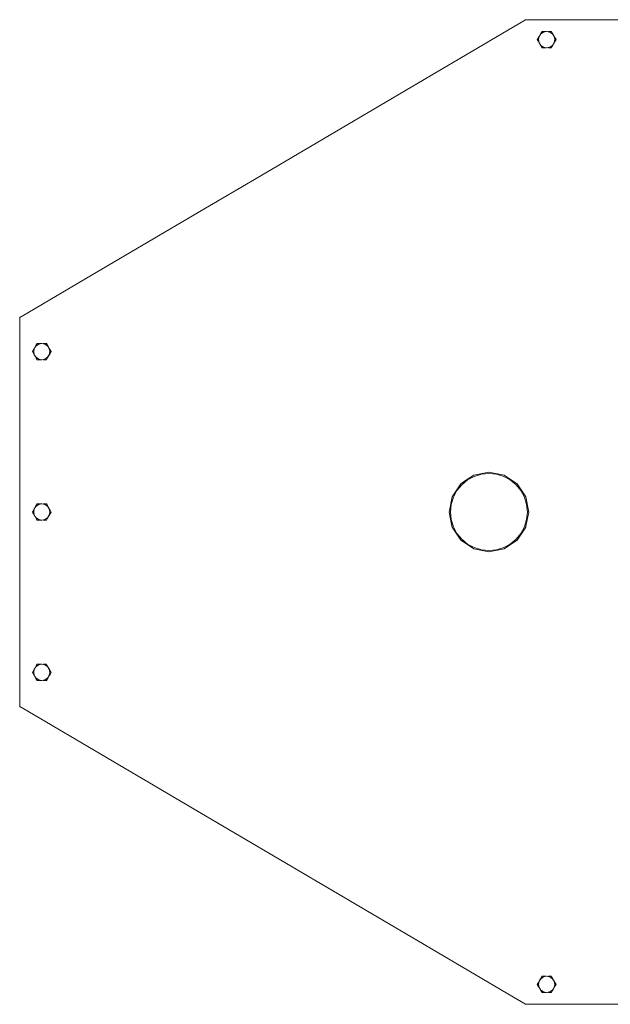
# Model space of a CAD drawing. Header units: millimetres. Extents: x 53056 to 116131, y -669674 to -625124.
# Tile 4 of 168: x 55213 to 56549, y -655836 to -653610. Entities that reach past the tile are written whole.
import ezdxf

# ---------------------------------------------------------------- set-up
doc = ezdxf.new("R2010")
doc.units = ezdxf.units.MM
doc.header["$MEASUREMENT"] = 0
doc.linetypes.add('DGN Style 1', pattern=[536.199087, 0.892178, -535.306909])
doc.layers.add('Sheave', color=7, linetype='Continuous', lineweight=0)

# ---------------------------------------------------------------- blocks, each defined once
blk = doc.blocks.new('*U55')
at = {"layer": 'Sheave', "color": 7, "linetype": 'Continuous', "lineweight": 0}
for p, q in [((-28201.8, -6242.1), (-28199.2, -6237.7)), ((-28201.8, -6242.1), (-28199.2, -6237.7)), ((-28199.2, -6237.7), (-28201.8, -6242.1)), ((-28199.2, -6237.7), (-28196.5, -6237.7)), ((-28199.2, -6237.7), (-28199.2, -6237.7)), ((-28181, -6237.7), (-28178.1, -6237.7)), ((-28178.1, -6237.7), (-28176, -6241.3)), ((-28178.1, -6237.7), (-28178.1, -6237.7)), ((-28178.1, -6237.7), (-28176, -6241.3)), ((-28176, -6241.3), (-28175.2, -6242.6)), ((-28175.2, -6242.6), (-28173.4, -6245.7)), ((-28173.7, -6245.3), (-28173.4, -6245.7)), ((-28170, -6251.6), (-28167.5, -6256)), ((-28199.2, -6274.3), (-28201.3, -6270.7)), ((-28189, -6274.3), (-28199.2, -6274.3)), ((-28192.5, -6274.3), (-28196.3, -6274.3)), ((-28181.8, -6274.3), (-28185.4, -6274.3)), ((-28175.5, -6269.9), (-28178.1, -6274.3)), ((-28175.5, -6269.9), (-28178.1, -6274.3)), ((-28178.1, -6274.3), (-28178.1, -6274.3)), ((-28170.3, -6256), (-28171.7, -6263)), ((-28167.5, -6256), (-28169.6, -6259.7)), ((-28167.5, -6256), (-28167.5, -6256)), ((-29362.1, -6873.5), (-29380.6, -6884.4)), ((-29380.6, -6883.7), (-29380.6, -6884.4)), ((-29379.4, -6883.7), (-29380.6, -6883.7)), ((-29343.7, -6947.2), (-29341.2, -6942.8)), ((-29343.7, -6947.2), (-29341.2, -6942.8)), ((-29341.2, -6942.8), (-29343.7, -6947.2)), ((-29341.2, -6942.8), (-29338.5, -6942.8)), ((-29341.2, -6942.8), (-29341.2, -6942.8)), ((-29323, -6942.8), (-29320, -6942.8)), ((-29320, -6942.8), (-29317.9, -6946.5)), ((-29320, -6942.8), (-29320, -6942.8)), ((-29320, -6942.8), (-29317.9, -6946.5)), ((-29317.9, -6946.5), (-29317.2, -6947.7)), ((-29317.9, -6946.5), (-29317.2, -6947.7)), ((-29317.2, -6947.7), (-29315.4, -6950.9)), ((-29317.2, -6947.7), (-29315.4, -6950.9)), ((-29312.3, -6961.2), (-29313.7, -6968.2)), ((-29309.4, -6961.2), (-29313.4, -6968)), ((-29312, -6956.8), (-29309.4, -6961.2)), ((-29309.4, -6961.2), (-29309.4, -6961.2)), ((-29341.2, -6979.5), (-29343.3, -6975.9)), ((-29331, -6979.5), (-29341.2, -6979.5)), ((-29334.4, -6979.5), (-29338.2, -6979.5)), ((-29323.7, -6979.5), (-29327.4, -6979.5)), ((-29317.5, -6975.1), (-29320, -6979.5)), ((-29317.5, -6975.1), (-29320, -6979.5)), ((-29317.5, -6975.1), (-29320, -6979.5)), ((-29320, -6979.5), (-29320, -6979.5)), ((-29312.6, -6966.6), (-29313.4, -6968)), ((-28382.9, -7260), (-28374.3, -7254.3)), ((-28367.5, -7251.3), (-28352.5, -7243.3)), ((-28354, -7240.7), (-28353.6, -7240.5)), ((-28353.6, -7240.5), (-28319.2, -7233.7)), ((-28353.6, -7240.5), (-28353.5, -7240.5)), ((-28319.3, -7233.7), (-28319.2, -7233.7)), ((-28383.2, -7260.4), (-28382.8, -7260)), ((-28382.8, -7260), (-28382.6, -7259.8)), ((-28402.5, -7289.8), (-28402.4, -7289.2)), ((-28402.4, -7289.2), (-28402.1, -7288.8)), ((-29343.7, -7309.7), (-29341.2, -7305.3)), ((-29343.7, -7309.7), (-29341.2, -7305.3)), ((-29341.2, -7305.3), (-29343.7, -7309.7)), ((-29341.2, -7305.3), (-29338.5, -7305.3)), ((-29341.2, -7305.3), (-29341.2, -7305.3)), ((-29323, -7305.3), (-29320, -7305.3)), ((-29320, -7305.3), (-29317.9, -7309)), ((-29320, -7305.3), (-29320, -7305.3)), ((-29320, -7305.3), (-29317.9, -7309)), ((-29317.9, -7309), (-29317.2, -7310.2)), ((-29317.9, -7309), (-29317.2, -7310.2)), ((-29317.2, -7310.2), (-29315.4, -7313.4)), ((-29312, -7319.3), (-29309.4, -7323.7)), ((-29341.2, -7342), (-29343.3, -7338.4)), ((-29331, -7342), (-29341.2, -7342)), ((-29334.4, -7342), (-29338.2, -7342)), ((-29323.7, -7342), (-29327.4, -7342)), ((-29317.5, -7337.6), (-29320, -7342)), ((-29317.5, -7337.6), (-29320, -7342)), ((-29317.5, -7337.6), (-29320, -7342)), ((-29320, -7342), (-29320, -7342)), ((-29312.3, -7323.7), (-29313.7, -7330.7)), ((-29309.4, -7323.7), (-29313.4, -7330.5)), ((-29309.4, -7323.7), (-29309.4, -7323.7)), ((-28409.2, -7323.7), (-28409.1, -7323.1)), ((-28409.1, -7324.3), (-28409.2, -7323.7)), ((-28402.4, -7358.1), (-28402.5, -7357.5)), ((-28402.1, -7358.6), (-28402.4, -7358.1)), ((-28382.8, -7387.3), (-28383.2, -7386.9)), ((-28382.7, -7387.4), (-28382.8, -7387.3)), ((-28353.6, -7406.8), (-28382.8, -7387.3)), ((-28382.7, -7387.4), (-28382.8, -7387.3)), ((-28353.7, -7406.8), (-28356.3, -7405.1)), ((-28319.2, -7413.7), (-28353.6, -7406.8)), ((-29341.2, -7667.8), (-29343.3, -7671.5)), ((-29341.2, -7667.8), (-29331, -7667.8)), ((-29334.4, -7667.8), (-29338.2, -7667.8)), ((-29327.4, -7667.8), (-29323.7, -7667.8)), ((-29317.5, -7672.2), (-29320, -7667.8)), ((-29320, -7667.8), (-29320, -7667.8)), ((-29317.5, -7672.2), (-29320, -7667.8)), ((-29317.9, -7700.9), (-29317.2, -7699.6)), ((-29317.9, -7700.9), (-29317.2, -7699.6)), ((-29317.2, -7699.6), (-29316.1, -7697.7)), ((-29312.3, -7686.2), (-29313.7, -7679.2)), ((-29312, -7690.6), (-29309.4, -7686.2)), ((-29309.4, -7686.2), (-29311.5, -7682.5)), ((-29309.5, -7686.1), (-29311.5, -7682.5)), ((-29309.4, -7686.2), (-29309.4, -7686.2)), ((-29343.7, -7700.1), (-29341.2, -7704.5)), ((-29343.7, -7700.1), (-29341.2, -7704.5)), ((-29343.7, -7700.1), (-29341.2, -7704.5)), ((-29341.2, -7704.5), (-29338.5, -7704.5)), ((-29341.2, -7704.5), (-29341.2, -7704.5)), ((-29323, -7704.5), (-29320, -7704.5)), ((-29320, -7704.5), (-29317.9, -7700.9)), ((-29320, -7704.5), (-29317.9, -7700.9)), ((-29320, -7704.5), (-29320, -7704.5)), ((-29380.6, -7734.2), (-29380.6, -7763)), ((-29380.6, -7763), (-29380.6, -7763.7)), ((-29380.6, -7763.7), (-29379.4, -7763.7)), ((-28466.1, -8301.1), (-28263.5, -8420.3)), ((-28199.2, -8373), (-28201.3, -8376.6)), ((-28199.2, -8373), (-28189, -8373)), ((-28192.5, -8373), (-28196.3, -8373)), ((-28185.4, -8373), (-28181.8, -8373)), ((-28175.5, -8377.4), (-28178.1, -8373)), ((-28178.1, -8373), (-28178.1, -8373)), ((-28175.5, -8377.4), (-28178.1, -8373)), ((-28170.3, -8391.3), (-28171.7, -8384.3)), ((-28167.5, -8391.3), (-28169.6, -8387.7)), ((-28201.8, -8405.2), (-28199.2, -8409.6)), ((-28201.8, -8405.2), (-28199.2, -8409.6)), ((-28201.8, -8405.2), (-28199.2, -8409.6)), ((-28199.2, -8409.6), (-28196.5, -8409.6)), ((-28199.2, -8409.6), (-28199.2, -8409.6)), ((-28181, -8409.6), (-28178.1, -8409.6)), ((-28178.1, -8409.6), (-28176, -8406)), ((-28178.1, -8409.6), (-28176, -8406)), ((-28178.1, -8409.6), (-28178.1, -8409.6)), ((-28176, -8406), (-28175.2, -8404.8)), ((-28176, -8406), (-28175.2, -8404.8)), ((-28175.2, -8404.8), (-28174.1, -8402.8)), ((-28170, -8395.7), (-28167.5, -8391.3)), ((-28167.5, -8391.3), (-28167.5, -8391.3)), ((-28263.5, -8420.3), (-28236.3, -8436.3)), ((-28236.3, -8436.3), (-28215.5, -8436.3))]:
    blk.add_line(p, q, dxfattribs=at)
at = {"layer": 'Sheave', "color": 7, "linetype": 'Continuous', "lineweight": 0, "flags": 128}
for points in [[(-27589.7, -6211), (-27753.7, -6211), (-28043.7, -6211), (-28215.5, -6211), (-28236.3, -6211), (-28466.1, -6346.3), (-28836.6, -6564.3), (-28973.5, -6644.8), (-29233.1, -6797.6), (-29362.1, -6873.5)], [(-28201.3, -6270.7), (-28202.1, -6269.5), (-28203.2, -6267.5), (-28203.9, -6266.3), (-28205.7, -6263.2), (-28205.7, -6263.1), (-28207.3, -6260.4), (-28209.8, -6256), (-28207.7, -6252.4)], [(-28207.7, -6252.4), (-28207.7, -6252.4), (-28205.9, -6249.2), (-28205.7, -6248.9), (-28205.2, -6248)], [(-28171.7, -6263), (-28175.7, -6269), (-28181.6, -6273), (-28188.7, -6274.3), (-28195.7, -6273), (-28201.6, -6269), (-28205.6, -6263), (-28207, -6256), (-28205.6, -6249), (-28201.6, -6243.1), (-28195.7, -6239.1), (-28188.7, -6237.7), (-28181.6, -6239.1), (-28175.7, -6243.1), (-28171.7, -6249), (-28170.3, -6256)], [(-28205.2, -6248), (-28205.2, -6248), (-28203.4, -6244.9), (-28202.1, -6242.6), (-28201.8, -6242.1)], [(-28199.2, -6237.7), (-28196.5, -6237.7), (-28196.3, -6237.7), (-28192.7, -6237.7), (-28189, -6237.7), (-28189, -6237.7)], [(-28185.3, -6237.7), (-28185.3, -6237.7), (-28181.8, -6237.7), (-28181, -6237.7)], [(-28176.5, -6240.3), (-28176.5, -6240.3), (-28176, -6241.3)], [(-28176, -6241.3), (-28175.2, -6242.6), (-28174.1, -6244.5), (-28173.4, -6245.7), (-28171.7, -6248.8)], [(-28176, -6241.3), (-28175.5, -6242.1), (-28175.2, -6242.6)], [(-28171.7, -6248.8), (-28171.7, -6248.8), (-28171.6, -6248.9), (-28170, -6251.6), (-28167.5, -6256), (-28169.6, -6259.7), (-28171.4, -6262.8), (-28171.6, -6263.1), (-28172.1, -6264), (-28173.9, -6267.1), (-28175.2, -6269.4), (-28175.5, -6269.9)], [(-28175.2, -6242.6), (-28173.7, -6245.3), (-28173.7, -6245.3)], [(-28170, -6251.6), (-28168.8, -6253.7), (-28167.5, -6256), (-28169.6, -6259.7)], [(-28196.3, -6274.3), (-28196.5, -6274.3), (-28199.2, -6274.3)], [(-28189, -6274.3), (-28189, -6274.3), (-28192.5, -6274.3)], [(-28181.8, -6274.3), (-28185.4, -6274.3), (-28185.5, -6274.3)], [(-28178.1, -6274.3), (-28181, -6274.3), (-28181.8, -6274.3)], [(-28175.5, -6269.9), (-28176.7, -6271.9), (-28178.1, -6274.3)], [(-29380.6, -6884.4), (-29380.6, -7058.6), (-29380.6, -7199.4), (-29380.6, -7254.3), (-29380.6, -7355.8), (-29380.6, -7394.3), (-29380.6, -7589.9), (-29380.6, -7671.2), (-29380.6, -7734.2)], [(-29313.7, -6968.2), (-29317.6, -6974.1), (-29323.6, -6978.1), (-29330.6, -6979.5), (-29337.6, -6978.1), (-29343.6, -6974.1), (-29347.5, -6968.2), (-29348.9, -6961.2), (-29347.5, -6954.2), (-29343.6, -6948.2), (-29337.6, -6944.2), (-29330.6, -6942.8), (-29323.6, -6944.2), (-29317.6, -6948.2), (-29313.7, -6954.2), (-29312.3, -6961.2)], [(-29341.2, -6942.8), (-29338.5, -6942.8), (-29338.2, -6942.8), (-29334.7, -6942.8), (-29331, -6942.8), (-29331, -6942.8)], [(-29327.3, -6942.8), (-29327.2, -6942.8), (-29323.7, -6942.8), (-29323, -6942.8)], [(-29343.3, -6975.9), (-29344, -6974.6), (-29345.1, -6972.7), (-29345.8, -6971.5), (-29347.6, -6968.4), (-29347.7, -6968.2), (-29349.2, -6965.6), (-29351.8, -6961.2), (-29349.7, -6957.5)], [(-29349.7, -6957.5), (-29349.7, -6957.5), (-29347.8, -6954.3), (-29347.7, -6954.1), (-29347.1, -6953.2), (-29345.4, -6950.1), (-29344, -6947.7), (-29343.7, -6947.2)], [(-29318.1, -6946.2), (-29318.1, -6946.2), (-29317.9, -6946.5)], [(-29317.9, -6946.5), (-29317.2, -6947.7), (-29316.1, -6949.7), (-29315.4, -6950.9), (-29313.6, -6953.9), (-29313.5, -6954.1), (-29312, -6956.8), (-29309.4, -6961.2), (-29311.5, -6964.8), (-29313.4, -6968), (-29313.5, -6968.2), (-29314.1, -6969.2), (-29315.8, -6972.3), (-29317.2, -6974.6), (-29317.5, -6975.1)], [(-29309.8, -6961.9), (-29312.6, -6966.6), (-29312.6, -6966.6)], [(-29312, -6956.8), (-29312, -6956.8), (-29309.4, -6961.2), (-29309.8, -6961.9), (-29309.8, -6961.9)], [(-29338.2, -6979.5), (-29338.5, -6979.5), (-29341.2, -6979.5)], [(-29331, -6979.5), (-29331, -6979.5), (-29334.4, -6979.5)], [(-29323.7, -6979.5), (-29327.4, -6979.5), (-29327.4, -6979.5)], [(-29320, -6979.5), (-29323, -6979.5), (-29323.7, -6979.5)], [(-28215.5, -8436.3), (-28043.7, -8436.3), (-27753.7, -8436.3), (-27589.7, -8436.3), (-27339.5, -8436.3), (-27199.3, -8436.3), (-27125.4, -8436.3), (-27080.5, -8436.3), (-26948.7, -8436.3), (-26948.7, -8420.3), (-26948.7, -8301.1), (-26948.7, -8002.5), (-26948.7, -7943.3), (-26948.7, -7734.2), (-26948.7, -7671.2), (-26948.7, -7589.9), (-26948.7, -7394.3), (-26948.7, -7355.8), (-26948.7, -7254.3), (-26948.7, -7199.4), (-26948.7, -7058.6)], [(-28374.3, -7254.3), (-28353.7, -7240.5), (-28319.3, -7233.7), (-28284.8, -7240.5), (-28264.3, -7254.3), (-28255.6, -7260), (-28236.1, -7289.2), (-28229.3, -7323.7), (-28235.6, -7355.8), (-28236.1, -7358.1), (-28255.6, -7387.3), (-28266, -7394.3), (-28284.8, -7406.8), (-28319.3, -7413.7), (-28353.7, -7406.8), (-28372.5, -7394.3), (-28382.9, -7387.3), (-28402.4, -7358.1), (-28402.9, -7355.8), (-28409.3, -7323.7), (-28402.4, -7289.2), (-28382.9, -7260)], [(-28382.8, -7387.3), (-28382.8, -7387.3), (-28402.4, -7358.1), (-28409.2, -7323.7), (-28402.4, -7289.2), (-28382.8, -7260), (-28353.6, -7240.5), (-28353.6, -7240.5)], [(-28352.5, -7243.3), (-28336.2, -7238.3), (-28319.2, -7236.7), (-28302.2, -7238.3), (-28285.9, -7243.3), (-28270.9, -7251.3), (-28257.7, -7262.1), (-28246.9, -7275.3), (-28238.8, -7290.4), (-28233.9, -7306.7), (-28232.2, -7323.7), (-28233.9, -7340.6), (-28238.8, -7357), (-28246.9, -7372), (-28257.7, -7385.2), (-28270.9, -7396), (-28285.9, -7404), (-28302.2, -7409), (-28319.2, -7410.7), (-28336.2, -7409), (-28352.5, -7404), (-28367.5, -7396), (-28380.7, -7385.2), (-28391.5, -7372), (-28399.6, -7357), (-28404.5, -7340.6), (-28406.2, -7323.7), (-28404.5, -7306.7), (-28399.6, -7290.4), (-28391.5, -7275.3), (-28380.7, -7262.1), (-28367.5, -7251.3)], [(-29343.3, -7338.4), (-29344, -7337.1), (-29345.1, -7335.2), (-29345.8, -7334), (-29347.6, -7330.9), (-29347.7, -7330.7), (-29349.2, -7328.1), (-29351.8, -7323.7), (-29349.7, -7320), (-29347.8, -7316.8), (-29347.7, -7316.6), (-29347.1, -7315.7), (-29345.4, -7312.6), (-29344, -7310.2), (-29343.7, -7309.7)], [(-29313.7, -7330.7), (-29317.6, -7336.6), (-29323.6, -7340.6), (-29330.6, -7342), (-29337.6, -7340.6), (-29343.6, -7336.6), (-29347.5, -7330.7), (-29348.9, -7323.7), (-29347.5, -7316.7), (-29343.6, -7310.7), (-29337.6, -7306.7), (-29330.6, -7305.3), (-29323.6, -7306.7), (-29317.6, -7310.7), (-29313.7, -7316.7), (-29312.3, -7323.7)], [(-29341.2, -7305.3), (-29338.5, -7305.3), (-29338.2, -7305.3), (-29334.7, -7305.3), (-29331, -7305.3), (-29331, -7305.3)], [(-29327.3, -7305.3), (-29327.2, -7305.3), (-29323.7, -7305.3), (-29323, -7305.3)], [(-29317.9, -7309), (-29317.2, -7310.2), (-29316.1, -7312.2), (-29315.4, -7313.4), (-29313.6, -7316.4), (-29313.5, -7316.6), (-29312, -7319.3), (-29309.4, -7323.7), (-29311.5, -7327.3)], [(-29317.2, -7310.2), (-29316.7, -7311.1), (-29315.4, -7313.4)], [(-29312, -7319.3), (-29309.4, -7323.7), (-29309.6, -7323.9), (-29312.4, -7328.8), (-29313.4, -7330.5)], [(-29338.2, -7342), (-29338.5, -7342), (-29341.2, -7342)], [(-29331, -7342), (-29331, -7342), (-29334.4, -7342)], [(-29323.7, -7342), (-29327.4, -7342), (-29327.4, -7342)], [(-29320, -7342), (-29323, -7342), (-29323.7, -7342)], [(-29311.5, -7327.3), (-29311.5, -7327.3), (-29313.4, -7330.5), (-29313.5, -7330.7), (-29314.1, -7331.7), (-29315.8, -7334.8), (-29317.2, -7337.1), (-29317.5, -7337.6)], [(-28229.3, -7323.7), (-28229.4, -7322.9), (-28229.4, -7322.9)], [(-29347.8, -7693), (-29349.7, -7689.8), (-29351.8, -7686.2), (-29349.2, -7681.8), (-29347.7, -7679.1), (-29347.6, -7678.9), (-29345.8, -7675.9), (-29345.1, -7674.7), (-29344, -7672.7), (-29343.3, -7671.5)], [(-29312.3, -7686.2), (-29313.7, -7693.2), (-29317.6, -7699.1), (-29323.6, -7703.1), (-29330.6, -7704.5), (-29337.6, -7703.1), (-29343.6, -7699.1), (-29347.5, -7693.2), (-29348.9, -7686.2), (-29347.5, -7679.2), (-29343.6, -7673.2), (-29337.6, -7669.2), (-29330.6, -7667.8), (-29323.6, -7669.2), (-29317.6, -7673.2), (-29313.7, -7679.2)], [(-29341.2, -7667.8), (-29338.5, -7667.8), (-29338.2, -7667.8)], [(-29334.4, -7667.8), (-29331, -7667.8), (-29331, -7667.8)], [(-29327.4, -7667.8), (-29327.4, -7667.8), (-29323.7, -7667.8), (-29323.7, -7667.8)], [(-29323.7, -7667.8), (-29323, -7667.8), (-29320, -7667.8)], [(-29317.5, -7672.2), (-29318.1, -7671.2), (-29319.8, -7668.2), (-29319.8, -7668.2)], [(-29315.8, -7675.1), (-29315.8, -7675.1), (-29314.1, -7678.2), (-29313.5, -7679.1), (-29313.4, -7679.3), (-29311.5, -7682.5), (-29309.4, -7686.2), (-29312, -7690.6), (-29313.5, -7693.2), (-29313.6, -7693.4), (-29315.4, -7696.5), (-29316.1, -7697.7), (-29317.2, -7699.6), (-29317.9, -7700.9)], [(-29317.5, -7672.2), (-29317.2, -7672.7), (-29315.8, -7675.1)], [(-29343.7, -7700.1), (-29344, -7699.6), (-29345.4, -7697.3), (-29347.1, -7694.2), (-29347.7, -7693.2), (-29347.8, -7693), (-29347.8, -7693)], [(-29317.2, -7699.6), (-29316.5, -7698.5), (-29316.1, -7697.7)], [(-29312, -7690.6), (-29309.6, -7686.5), (-29309.4, -7686.2), (-29309.5, -7686.1), (-29309.5, -7686.1)], [(-29331, -7704.5), (-29331, -7704.5), (-29334.7, -7704.5), (-29338.2, -7704.5), (-29338.5, -7704.5), (-29341.2, -7704.5)], [(-29323, -7704.5), (-29323.7, -7704.5), (-29327.2, -7704.5), (-29327.3, -7704.5)], [(-29380.6, -7763), (-29362.1, -7773.9), (-29074.2, -7943.3), (-28973.5, -8002.5), (-28466.1, -8301.1)], [(-28201.8, -8405.2), (-28202.1, -8404.7), (-28203.4, -8402.4), (-28205.2, -8399.3), (-28205.7, -8398.4), (-28205.9, -8398.1), (-28207.7, -8395), (-28209.8, -8391.3), (-28207.3, -8386.9), (-28205.7, -8384.2), (-28205.7, -8384.1), (-28203.9, -8381), (-28203.2, -8379.8), (-28202.1, -8377.9), (-28201.3, -8376.6)], [(-28170.3, -8391.3), (-28171.7, -8398.3), (-28175.7, -8404.3), (-28181.6, -8408.2), (-28188.7, -8409.6), (-28195.7, -8408.2), (-28201.6, -8404.3), (-28205.6, -8398.3), (-28207, -8391.3), (-28205.6, -8384.3), (-28201.6, -8378.4), (-28195.7, -8374.4), (-28188.7, -8373), (-28181.6, -8374.4), (-28175.7, -8378.4), (-28171.7, -8384.3)], [(-28199.2, -8373), (-28196.5, -8373), (-28196.3, -8373)], [(-28192.5, -8373), (-28189, -8373), (-28189, -8373)], [(-28185.5, -8373), (-28185.4, -8373), (-28181.8, -8373), (-28181.8, -8373)], [(-28181.8, -8373), (-28181, -8373), (-28178.1, -8373)], [(-28175.5, -8377.4), (-28176.7, -8375.4), (-28178.1, -8373)], [(-28175.5, -8377.4), (-28175.2, -8377.9), (-28173.9, -8380.2), (-28172.1, -8383.3), (-28171.6, -8384.2), (-28171.4, -8384.5), (-28169.6, -8387.7), (-28167.5, -8391.3), (-28170, -8395.7), (-28171.6, -8398.4), (-28171.7, -8398.5), (-28173.4, -8401.6), (-28174.1, -8402.8), (-28175.2, -8404.8), (-28176, -8406)], [(-28170, -8395.7), (-28168.4, -8392.9), (-28167.5, -8391.3), (-28169.3, -8388.2), (-28169.6, -8387.7)], [(-28189, -8409.6), (-28189, -8409.6), (-28192.7, -8409.6), (-28196.3, -8409.6), (-28196.5, -8409.6), (-28199.2, -8409.6)], [(-28181, -8409.6), (-28181.8, -8409.6), (-28185.3, -8409.6), (-28185.3, -8409.6)], [(-28175.2, -8404.8), (-28175, -8404.4), (-28174.1, -8402.8)]]:
    blk.add_lwpolyline(points, dxfattribs=at)

msp = doc.modelspace()

# ---------------------------------------------------------------- block references
at = {"color": 7, "linetype": 'DGN Style 1', "lineweight": 0}
msp.add_blockref('*U55', (84593.95, -647399.35), dxfattribs=at)

doc.saveas('drawing.dxf')
